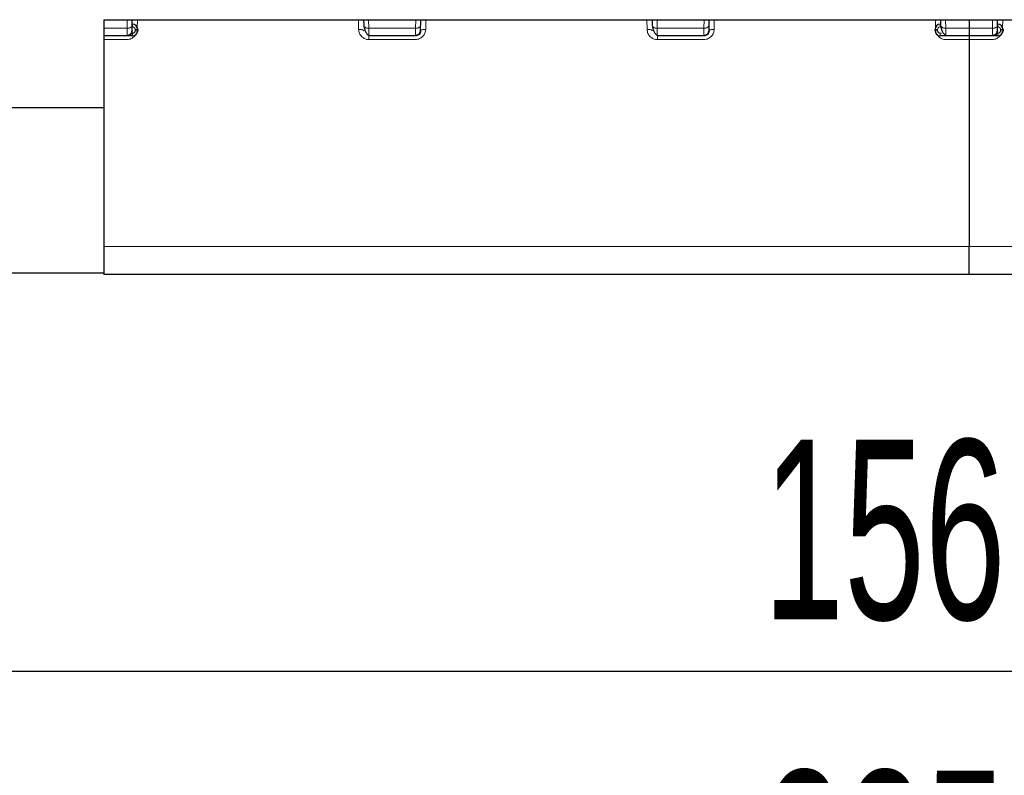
# Model space of a CAD drawing. Header units: millimetres. Extents: x 5 to 418, y 2 to 292.
# Tile 4 of 48: x 81 to 101, y 54 to 69. Entities that reach past the tile are written whole.
import ezdxf

# ---------------------------------------------------------------- set-up
doc = ezdxf.new("R2010")
doc.units = ezdxf.units.MM
doc.layers.add('SLD-0', color=7, linetype='Continuous')
doc.styles.add('SLDTEXTSTYLE0', font='TXT', dxfattribs={"width": 0.605})
doc.dimstyles.new('SLDDIMSTYLE0', dxfattribs={"dimtxt": 3.5, "dimasz": 3.302, "dimexe": 0, "dimexo": 0.0625, "dimgap": 0.875, "dimtad": 1, "dimlfac": 2, "dimrnd": 1e-09, "dimzin": 12, "dimdsep": 46, "dimtxsty": 'SLDTEXTSTYLE0', "dimsah": 1, "dimcen": 0.09, "dimadec": 0, "dimazin": 3, "dimtfac": 1, "dimtofl": 0, "dimtmove": 0, "dimatfit": 3, "dimfxl": 1, "dimfrac": 2, "dimtolj": 1, "dimtzin": 12, "dimarcsym": 0})

# ---------------------------------------------------------------- blocks, each defined once
blk = doc.blocks.new('_D_4')
at = {"layer": 'SLD-0'}
for p, q in [((60.939, 67.957), (60.939, 54.946)), ((138.939, 67.957), (138.939, 54.946)), ((60.939, 55.946), (138.939, 55.946))]:
    blk.add_line(p, q, dxfattribs=at)
for points in [[(60.939, 55.946), (64.241, 55.438), (64.241, 56.454)], [(138.939, 55.946), (135.637, 56.454), (135.637, 55.438)]]:
    blk.add_solid(points, dxfattribs=at)
at = {"layer": 'SLD-0', "insert": (95.928, 60.457), "char_height": 3.5, "attachment_point": 1, "style": 'SLDTEXTSTYLE0'}
blk.add_mtext('156', dxfattribs=at)
blk = doc.blocks.new('_D_7')
at = {"layer": 'SLD-0', "color": 7}
for p, q in [((43.689, 67.957), (43.689, 48.497)), ((156.189, 67.957), (156.189, 48.497)), ((43.689, 49.497), (156.189, 49.497))]:
    blk.add_line(p, q, dxfattribs=at)
for points in [[(43.689, 49.497), (46.991, 48.989), (46.991, 50.005)], [(156.189, 49.497), (152.887, 50.005), (152.887, 48.989)]]:
    blk.add_solid(points, dxfattribs=at)
at = {"layer": 'SLD-0', "color": 7, "insert": (95.928, 54.009), "char_height": 3.5, "attachment_point": 1, "style": 'SLDTEXTSTYLE0'}
blk.add_mtext('225', dxfattribs=at)

msp = doc.modelspace()

# ---------------------------------------------------------------- linework, layer by layer
at = {"color": 7, "linetype": 'Continuous', "lineweight": 25}
for p, q in [((83.0638, 68.6464), (99.9388, 68.6464)), ((83.0638, 68.6464), (83.0638, 68.4789)), ((83.6196, 68.5479), (83.6213, 68.6464)), ((83.6263, 68.5575), (83.6197, 68.5575)), ((88.1313, 68.6464), (88.133, 68.5479)), ((89.2446, 68.5479), (89.2463, 68.6464)), ((93.7563, 68.6464), (93.758, 68.5479)), ((94.8696, 68.5479), (94.8713, 68.6464)), ((99.3828, 68.5575), (99.3763, 68.5575)), ((99.3813, 68.6464), (99.383, 68.5479)), ((99.9388, 68.6464), (116.8138, 68.6464)), ((99.9388, 68.6464), (99.9388, 68.4789)), ((100.4946, 68.5479), (100.4963, 68.6464)), ((100.5013, 68.5575), (100.4947, 68.5575)), ((83.0638, 68.4789), (83.0638, 68.3325)), ((83.7263, 68.4575), (83.7263, 68.4325)), ((99.2763, 68.4325), (99.2763, 68.4575)), ((99.9388, 68.4789), (99.9388, 68.3325)), ((100.6013, 68.4575), (100.6013, 68.4325)), ((83.5175, 68.3325), (83.0638, 68.3325)), ((83.0638, 68.3325), (83.0638, 68.2601)), ((83.0638, 68.2601), (83.0638, 64.2258)), ((83.6263, 68.3325), (83.5175, 68.3325)), ((88.2347, 68.3524), (88.235, 68.3325)), ((89.1425, 68.3325), (88.235, 68.3325)), ((93.8597, 68.3524), (93.86, 68.3325)), ((94.7675, 68.3325), (93.86, 68.3325)), ((99.485, 68.3325), (99.3763, 68.3325)), ((99.4847, 68.3524), (99.485, 68.3325)), ((99.9388, 68.3325), (99.485, 68.3325)), ((99.9388, 68.3325), (99.9388, 68.2601)), ((100.3925, 68.3325), (99.9388, 68.3325)), ((99.9388, 68.2601), (99.9388, 64.2258)), ((100.5013, 68.3325), (100.3925, 68.3325)), ((79.9388, 66.9325), (83.0638, 66.9325)), ((83.0638, 64.2258), (83.0638, 63.6825)), ((99.9388, 63.6825), (99.9388, 64.2258)), ((83.0638, 63.7075), (39.1888, 63.7075)), ((99.9388, 63.6825), (83.0638, 63.6825)), ((116.8138, 63.6825), (99.9388, 63.6825))]:
    msp.add_line(p, q, dxfattribs=at)
at = {"color": 7, "linetype": 'Continuous', "lineweight": 18}
for p, q in [((83.5196, 68.4789), (83.5225, 68.6464)), ((83.6263, 68.5075), (83.6263, 68.5575)), ((83.7182, 68.4969), (83.7208, 68.6464)), ((88.0317, 68.6464), (88.035, 68.4566)), ((88.23, 68.6464), (88.233, 68.4789)), ((89.1446, 68.4789), (89.1475, 68.6464)), ((89.3425, 68.4566), (89.3458, 68.6464)), ((93.6567, 68.6464), (93.66, 68.4566)), ((93.855, 68.6464), (93.858, 68.4789)), ((94.7725, 68.6464), (94.7696, 68.4789)), ((94.9675, 68.4566), (94.9708, 68.6464)), ((99.2817, 68.6464), (99.2843, 68.4969)), ((99.3763, 68.5575), (99.3763, 68.5075)), ((99.48, 68.6464), (99.483, 68.4789)), ((100.3946, 68.4789), (100.3975, 68.6464)), ((100.5013, 68.5075), (100.5013, 68.5575)), ((100.5932, 68.4969), (100.5958, 68.6464)), ((83.5196, 68.4789), (83.0638, 68.4789)), ((83.6263, 68.3825), (83.6041, 68.3825)), ((83.6188, 68.5075), (83.6263, 68.5075)), ((83.6263, 68.3325), (83.6263, 68.3825)), ((83.6763, 68.4575), (83.6763, 68.4325)), ((83.7263, 68.4575), (83.6763, 68.4575)), ((83.7263, 68.4325), (83.6763, 68.4325)), ((88.233, 68.4789), (89.1446, 68.4789)), ((93.858, 68.4789), (94.7696, 68.4789)), ((99.2763, 68.4575), (99.3263, 68.4575)), ((99.3263, 68.4325), (99.2763, 68.4325)), ((99.3263, 68.4325), (99.3263, 68.4575)), ((99.3763, 68.5075), (99.3837, 68.5075)), ((99.3984, 68.3825), (99.3763, 68.3825)), ((99.3763, 68.3825), (99.3763, 68.3325)), ((99.9388, 68.4789), (99.483, 68.4789)), ((100.3946, 68.4789), (99.9388, 68.4789)), ((100.5013, 68.3825), (100.4791, 68.3825)), ((100.4938, 68.5075), (100.5013, 68.5075)), ((100.5013, 68.3325), (100.5013, 68.3825)), ((100.5513, 68.4575), (100.5513, 68.4325)), ((100.6013, 68.4575), (100.5513, 68.4575)), ((100.6013, 68.4325), (100.5513, 68.4325)), ((83.0638, 68.2601), (83.5175, 68.2601)), ((88.235, 68.2601), (89.1425, 68.2601)), ((93.86, 68.2601), (94.7675, 68.2601)), ((99.485, 68.2601), (99.9388, 68.2601)), ((99.9388, 68.2601), (100.3925, 68.2601)), ((99.9388, 64.2258), (83.0638, 64.2258)), ((116.8138, 64.2258), (99.9388, 64.2258))]:
    msp.add_line(p, q, dxfattribs=at)
at = {"color": 7, "linetype": 'Continuous', "lineweight": 18, "flags": 128}
for points in [[(89.3425, 68.4566), (89.323, 68.4564), (89.3043, 68.4551), (89.2871, 68.4528), (89.272, 68.4497), (89.2595, 68.4457), (89.2503, 68.4411), (89.2445, 68.4361), (89.2425, 68.4307)], [(94.9675, 68.4566), (94.948, 68.4564), (94.9293, 68.4551), (94.9121, 68.4528), (94.897, 68.4497), (94.8845, 68.4457), (94.8753, 68.4411), (94.8695, 68.4361), (94.8675, 68.4307)]]:
    msp.add_lwpolyline(points, dxfattribs=at)
at = {"color": 7, "linetype": 'Continuous', "lineweight": 25}
for centre, start, end in [((83.6263, 68.4575), 360, 90), ((99.3763, 68.4575), 90, 180), ((100.5013, 68.4575), 360, 90), ((83.6263, 68.4325), 270, 0), ((99.3763, 68.4325), 180, 270), ((100.5013, 68.4325), 270, 0)]:
    msp.add_arc(centre, 0.1, start, end, dxfattribs=at)
for points, knots in [([(83.5172, 68.3421), (83.5297, 68.3433), (83.5489, 68.3452), (83.5721, 68.3571), (83.5881, 68.3695), (83.6011, 68.3849), (83.6138, 68.4074), (83.6161, 68.4262), (83.6176, 68.4384)], [0, 0, 0, 0, 0.2396231, 0.368464, 0.4999926, 0.6315223, 0.7603663, 1, 1, 1, 1]), ([(83.6175, 68.4307), (83.6176, 68.4363), (83.6178, 68.4473), (83.619, 68.5144), (83.6196, 68.5479)], [0, 0, 0, 0, 0.5001435, 1, 1, 1, 1]), ([(88.1348, 68.5352), (88.1384, 68.5126), (88.1458, 68.4662), (88.1712, 68.4074), (88.2031, 68.3621), (88.2246, 68.3488), (88.2353, 68.3421)], [0, 0, 0, 0, 0.2343816, 0.4834405, 0.7409907, 1, 1, 1, 1]), ([(89.1422, 68.3421), (89.1547, 68.3433), (89.1739, 68.3452), (89.1971, 68.3571), (89.2131, 68.3695), (89.2261, 68.3849), (89.2388, 68.4074), (89.2411, 68.4262), (89.2426, 68.4384)], [0, 0, 0, 0, 0.23962308, 0.36846396, 0.49999262, 0.63152234, 0.7603663, 1, 1, 1, 1]), ([(89.2425, 68.4307), (89.2426, 68.4363), (89.2428, 68.4473), (89.244, 68.5144), (89.2446, 68.5479)], [0, 0, 0, 0, 0.5001435, 1, 1, 1, 1]), ([(93.7598, 68.5352), (93.7634, 68.5126), (93.7708, 68.4662), (93.7962, 68.4074), (93.8281, 68.3621), (93.8496, 68.3488), (93.8603, 68.3421)], [0, 0, 0, 0, 0.2343816, 0.4834405, 0.7409907, 1, 1, 1, 1]), ([(94.7672, 68.3421), (94.7797, 68.3433), (94.7989, 68.3452), (94.8221, 68.3571), (94.8381, 68.3695), (94.8511, 68.3849), (94.8638, 68.4074), (94.8661, 68.4262), (94.8676, 68.4384)], [0, 0, 0, 0, 0.2396231, 0.368464, 0.4999926, 0.6315223, 0.7603663, 1, 1, 1, 1]), ([(94.8675, 68.4307), (94.8676, 68.4363), (94.8678, 68.4473), (94.869, 68.5144), (94.8696, 68.5479)], [0, 0, 0, 0, 0.5001435, 1, 1, 1, 1]), ([(99.3848, 68.5352), (99.3884, 68.5126), (99.3958, 68.4662), (99.4212, 68.4074), (99.4531, 68.3621), (99.4746, 68.3488), (99.4853, 68.3421)], [0, 0, 0, 0, 0.2343816, 0.4834405, 0.7409907, 1, 1, 1, 1]), ([(100.3922, 68.3421), (100.4047, 68.3433), (100.4239, 68.3452), (100.4471, 68.3571), (100.4631, 68.3695), (100.4761, 68.3849), (100.4888, 68.4074), (100.4911, 68.4262), (100.4926, 68.4384)], [0, 0, 0, 0, 0.2396231, 0.368464, 0.4999926, 0.6315223, 0.7603663, 1, 1, 1, 1]), ([(100.4925, 68.4307), (100.4926, 68.4363), (100.4928, 68.4473), (100.494, 68.5144), (100.4946, 68.5479)], [0, 0, 0, 0, 0.5001435, 1, 1, 1, 1])]:
    msp.add_open_spline(points, degree=3, knots=knots, dxfattribs=at)
at = {"color": 7, "linetype": 'Continuous', "lineweight": 18}
for points, knots in [([(83.5175, 68.3325), (83.5176, 68.3395), (83.5178, 68.3501), (83.5186, 68.4119), (83.5193, 68.4564), (83.5196, 68.4789)], [0, 0, 0, 0, 0.485236, 0.7392048, 1, 1, 1, 1]), ([(83.6263, 68.5075), (83.6328, 68.5068), (83.6459, 68.5055), (83.6597, 68.4955), (83.6682, 68.4855), (83.6747, 68.474), (83.6756, 68.4641), (83.6763, 68.4575)], [0, 0, 0, 0, 0.2480366, 0.4991028, 0.6261663, 0.7487045, 1, 1, 1, 1]), ([(83.6763, 68.4325), (83.6756, 68.426), (83.6742, 68.4128), (83.6642, 68.399), (83.6543, 68.3906), (83.6427, 68.3841), (83.6329, 68.3831), (83.6263, 68.3825)], [0, 0, 0, 0, 0.2480359, 0.4991028, 0.6261667, 0.7487051, 1, 1, 1, 1]), ([(88.035, 68.4566), (88.0386, 68.4303), (88.0455, 68.3782), (88.0925, 68.3127), (88.1478, 68.2772), (88.1968, 68.2621), (88.2223, 68.2607), (88.235, 68.2601)], [0, 0, 0, 0, 0.2595225, 0.5141041, 0.7585282, 0.878895, 1, 1, 1, 1]), ([(88.233, 68.4789), (88.2333, 68.4566), (88.2339, 68.4125), (88.2346, 68.3643), (88.2347, 68.3562), (88.2347, 68.3524)], [0, 0, 0, 0, 0.3565857, 0.7038374, 1, 1, 1, 1]), ([(89.1425, 68.3325), (89.1426, 68.3395), (89.1428, 68.3501), (89.1436, 68.4119), (89.1443, 68.4564), (89.1446, 68.4789)], [0, 0, 0, 0, 0.485236, 0.7392048, 1, 1, 1, 1]), ([(89.1425, 68.2601), (89.1565, 68.2609), (89.1847, 68.2626), (89.2244, 68.2761), (89.2604, 68.2966), (89.2987, 68.331), (89.3337, 68.3845), (89.3395, 68.4324), (89.3425, 68.4566)], [0, 0, 0, 0, 0.1325124, 0.2671005, 0.3953711, 0.527642, 0.7624024, 1, 1, 1, 1]), ([(93.66, 68.4566), (93.6636, 68.4303), (93.6705, 68.3782), (93.7175, 68.3127), (93.7728, 68.2772), (93.8218, 68.2621), (93.8473, 68.2607), (93.86, 68.2601)], [0, 0, 0, 0, 0.25952248, 0.51410414, 0.75852817, 0.87889501, 1, 1, 1, 1]), ([(93.858, 68.4789), (93.8583, 68.4566), (93.8589, 68.4125), (93.8596, 68.3643), (93.8597, 68.3562), (93.8597, 68.3524)], [0, 0, 0, 0, 0.35658572, 0.70383738, 1, 1, 1, 1]), ([(94.7675, 68.3325), (94.7676, 68.3395), (94.7678, 68.3501), (94.7686, 68.4119), (94.7693, 68.4564), (94.7696, 68.4789)], [0, 0, 0, 0, 0.485236, 0.7392048, 1, 1, 1, 1]), ([(94.7675, 68.2601), (94.7815, 68.2609), (94.8097, 68.2626), (94.8494, 68.2761), (94.8854, 68.2966), (94.9237, 68.331), (94.9587, 68.3845), (94.9645, 68.4324), (94.9675, 68.4566)], [0, 0, 0, 0, 0.13251242, 0.26710054, 0.39537113, 0.52764198, 0.76240237, 1, 1, 1, 1]), ([(99.3263, 68.4575), (99.3269, 68.464), (99.3283, 68.4772), (99.3383, 68.491), (99.3482, 68.4994), (99.3598, 68.5059), (99.3696, 68.5069), (99.3763, 68.5075)], [0, 0, 0, 0, 0.2480359, 0.4991028, 0.6261667, 0.7487051, 1, 1, 1, 1]), ([(99.3763, 68.3825), (99.3697, 68.3832), (99.3566, 68.3845), (99.3428, 68.3945), (99.3343, 68.4044), (99.3278, 68.416), (99.3269, 68.4259), (99.3263, 68.4325)], [0, 0, 0, 0, 0.2480359, 0.4991028, 0.6261667, 0.7487051, 1, 1, 1, 1]), ([(99.483, 68.4789), (99.4833, 68.4566), (99.4839, 68.4125), (99.4846, 68.3643), (99.4847, 68.3562), (99.4847, 68.3524)], [0, 0, 0, 0, 0.3565857, 0.7038374, 1, 1, 1, 1]), ([(100.3925, 68.3325), (100.3926, 68.3395), (100.3928, 68.3501), (100.3936, 68.4119), (100.3943, 68.4564), (100.3946, 68.4789)], [0, 0, 0, 0, 0.485236, 0.7392048, 1, 1, 1, 1]), ([(100.5013, 68.5075), (100.5078, 68.5068), (100.5209, 68.5055), (100.5347, 68.4955), (100.5432, 68.4855), (100.5497, 68.474), (100.5506, 68.4641), (100.5513, 68.4575)], [0, 0, 0, 0, 0.2480366, 0.4991028, 0.6261663, 0.7487045, 1, 1, 1, 1]), ([(100.5513, 68.4325), (100.5506, 68.426), (100.5492, 68.4128), (100.5392, 68.399), (100.5293, 68.3906), (100.5177, 68.3841), (100.5079, 68.3831), (100.5013, 68.3825)], [0, 0, 0, 0, 0.2480359, 0.4991028, 0.6261667, 0.7487051, 1, 1, 1, 1]), ([(83.5175, 68.2601), (83.5315, 68.2609), (83.5596, 68.2626), (83.5995, 68.2761), (83.635, 68.2968), (83.6649, 68.3211), (83.6766, 68.3423), (83.6817, 68.3516)], [0, 0, 0, 0, 0.20998094, 0.42325106, 0.62651033, 0.83610846, 1, 1, 1, 1]), ([(99.322, 68.3508), (99.3296, 68.3385), (99.3501, 68.3046), (99.3981, 68.2775), (99.4468, 68.262), (99.4722, 68.2607), (99.485, 68.2601)], [0, 0, 0, 0, 0.2239571, 0.6143361, 0.8065786, 1, 1, 1, 1]), ([(100.3925, 68.2601), (100.4065, 68.2609), (100.4346, 68.2626), (100.4745, 68.2761), (100.51, 68.2968), (100.5399, 68.3211), (100.5516, 68.3423), (100.5567, 68.3516)], [0, 0, 0, 0, 0.20998094, 0.42325106, 0.62651033, 0.83610846, 1, 1, 1, 1])]:
    msp.add_open_spline(points, degree=3, knots=knots, dxfattribs=at)
at = {"color": 7, "linetype": 'Continuous', "lineweight": 25}
for points in [[(83.6175, 68.4307), (83.6158, 68.4178), (83.6124, 68.392), (83.5892, 68.3595), (83.5564, 68.3369), (83.5305, 68.334), (83.5175, 68.3325)], [(89.2425, 68.4307), (89.2408, 68.4178), (89.2374, 68.392), (89.2142, 68.3595), (89.1814, 68.3369), (89.1555, 68.334), (89.1425, 68.3325)], [(94.8675, 68.4307), (94.8658, 68.4178), (94.8624, 68.392), (94.8392, 68.3595), (94.8064, 68.3369), (94.7805, 68.334), (94.7675, 68.3325)], [(100.4925, 68.4307), (100.4908, 68.4178), (100.4874, 68.392), (100.4642, 68.3595), (100.4314, 68.3369), (100.4055, 68.334), (100.3925, 68.3325)]]:
    msp.add_open_spline(points, degree=3, dxfattribs=at)
at = {"color": 7, "linetype": 'Continuous', "lineweight": 18}
for points in [[(83.6196, 68.5479), (83.6179, 68.5387), (83.6146, 68.5204), (83.5915, 68.4976), (83.5586, 68.4817), (83.5326, 68.4799), (83.5196, 68.4789)], [(88.035, 68.4566), (88.0481, 68.4564), (88.0742, 68.456), (88.1072, 68.4502), (88.1304, 68.4415), (88.1335, 68.4343), (88.135, 68.4308)], [(88.133, 68.5479), (88.1346, 68.5387), (88.1379, 68.5204), (88.1611, 68.4976), (88.194, 68.4817), (88.22, 68.4799), (88.233, 68.4789)], [(89.1446, 68.4789), (89.1576, 68.4799), (89.1836, 68.4817), (89.2165, 68.4976), (89.2396, 68.5204), (89.2429, 68.5387), (89.2446, 68.5479)], [(93.66, 68.4566), (93.6731, 68.4564), (93.6992, 68.456), (93.7322, 68.4502), (93.7554, 68.4415), (93.7585, 68.4343), (93.76, 68.4308)], [(93.758, 68.5479), (93.7596, 68.5387), (93.7629, 68.5204), (93.7861, 68.4976), (93.819, 68.4817), (93.845, 68.4799), (93.858, 68.4789)], [(94.7696, 68.4789), (94.7826, 68.4799), (94.8086, 68.4817), (94.8415, 68.4976), (94.8646, 68.5204), (94.8679, 68.5387), (94.8696, 68.5479)], [(99.383, 68.5479), (99.3846, 68.5387), (99.3879, 68.5204), (99.4111, 68.4976), (99.444, 68.4817), (99.47, 68.4799), (99.483, 68.4789)], [(100.4946, 68.5479), (100.4929, 68.5387), (100.4896, 68.5204), (100.4665, 68.4976), (100.4336, 68.4817), (100.4076, 68.4799), (100.3946, 68.4789)], [(88.235, 68.2601), (88.235, 68.2701), (88.235, 68.2903), (88.235, 68.3136), (88.235, 68.3295), (88.235, 68.3315), (88.235, 68.3325)], [(93.86, 68.2601), (93.86, 68.2701), (93.86, 68.2903), (93.86, 68.3136), (93.86, 68.3295), (93.86, 68.3315), (93.86, 68.3325)]]:
    msp.add_open_spline(points, degree=3, dxfattribs=at)

# ---------------------------------------------------------------- dimensions: what is measured, and where the dimension line sits
at = {"layer": 'SLD-0', "color": 7}
dim = msp.add_linear_dim(base=(156.1888, 49.4974), p1=(43.6888, 67.9575), p2=(156.1888, 67.9575), dimstyle='SLDDIMSTYLE0', dxfattribs=at)
dim.commit()
dim.dimension.update_dxf_attribs({"geometry": '_D_7', "text_midpoint": (99.9388, 49.4974), "dimtype": 160})
at = {"layer": 'SLD-0'}
dim = msp.add_linear_dim(base=(138.9388, 55.9457), p1=(60.9388, 67.9575), p2=(138.9388, 67.9575), dimstyle='SLDDIMSTYLE0', dxfattribs=at)
dim.commit()
dim.dimension.update_dxf_attribs({"geometry": '_D_4', "text_midpoint": (99.9388, 55.9457), "dimtype": 160})

doc.saveas('drawing.dxf')
